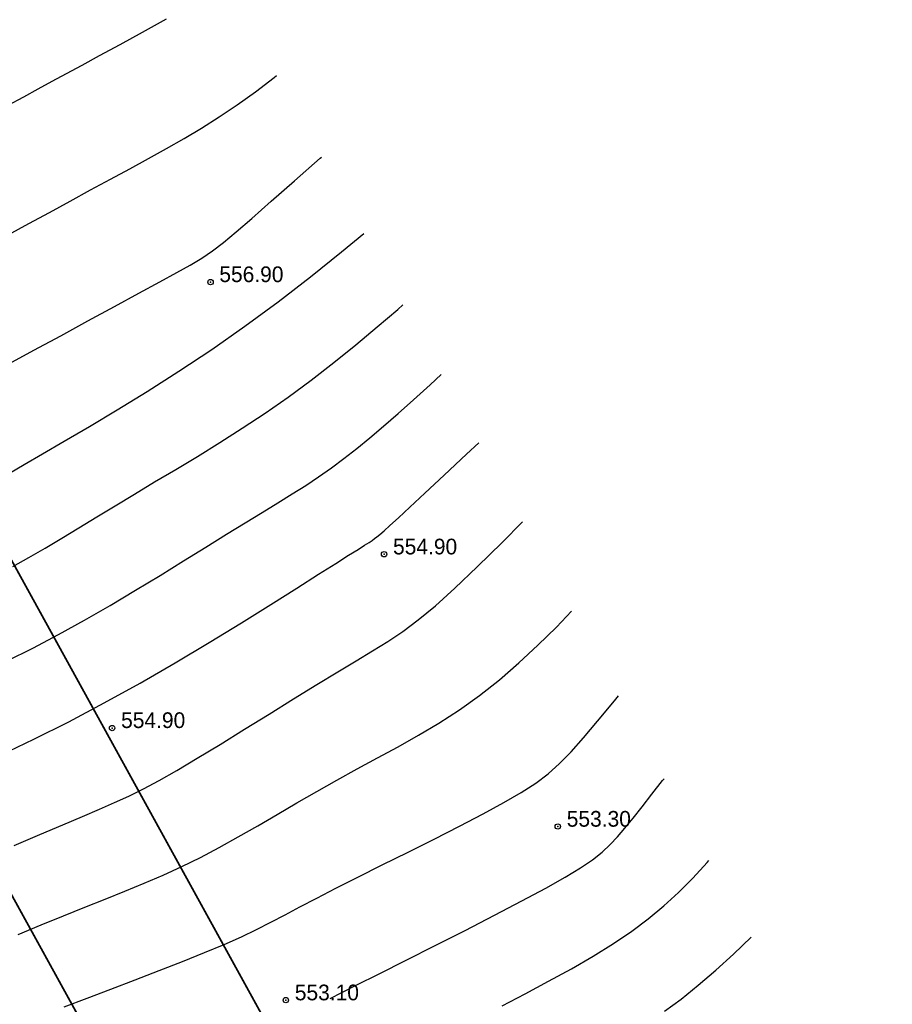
# Model space of a CAD drawing. Extents: x 883 to 364438, y -13 to 4201180.
# Tile 96 of 256: x 363746 to 363795, y 4200952 to 4201007. Entities that reach past the tile are written whole.
import ezdxf

# ---------------------------------------------------------------- set-up
doc = ezdxf.new("R2010")
doc.units = 0
doc.header["$LTSCALE"] = 0.5
doc.header["$MEASUREMENT"] = 0
doc.header["$PDMODE"] = 32
doc.header["$PDSIZE"] = 0.3
doc.linetypes.add('CONTI', pattern=[0])
for name, color, linetype in [('(004) Точки рельефа', 7, 'Continuous'), ('GORIZDEFAULT', 32, 'CONTI'), ('PI_TTDEFAULT', 5, 'CONTI')]:
    doc.layers.add(name, color=color, linetype=linetype)
doc.layers.add('(032) Горизонтали утолщенные', color=32, linetype='Continuous', lineweight=30)
doc.styles.add('D-431', font='d431.ttf')

# ---------------------------------------------------------------- blocks, each defined once
blk = doc.blocks.new('gergrgrre')
at = {"layer": '(032) Горизонтали утолщенные', "color": 32}
for points in [[(360554.81, 4200913.39, 558), (360555.72, 4200913.88, 558), (360556.53, 4200914.33, 558), (360557.31, 4200914.75, 558), (360558.11, 4200915.18, 558), (360558.97, 4200915.65, 558), (360559.95, 4200916.18, 558), (360561.09, 4200916.8, 558), (360562.35, 4200917.49, 558), (360563.68, 4200918.23, 558)], [(360555.11, 4200887.7, 556), (360556, 4200888.2, 556), (360556.91, 4200888.72, 556), (360557.84, 4200889.28, 556), (360558.8, 4200889.85, 556), (360559.79, 4200890.46, 556), (360560.82, 4200891.08, 556), (360561.89, 4200891.73, 556), (360563.02, 4200892.41, 556), (360564.2, 4200893.1, 556), (360565.41, 4200893.83, 556), (360566.65, 4200894.6, 556), (360567.91, 4200895.4, 556), (360569.19, 4200896.25, 556), (360570.47, 4200897.14, 556), (360571.75, 4200898.08, 556), (360573.01, 4200899.06, 556), (360574.24, 4200900.06, 556), (360575.43, 4200901.05, 556), (360576.58, 4200902.03, 556), (360576.873, 4200902.288, 556)], [(360555.4, 4200867.17, 554), (360556.7, 4200867.71, 554), (360557.94, 4200868.22, 554), (360559.12, 4200868.7, 554), (360560.26, 4200869.15, 554), (360561.36, 4200869.59, 554), (360562.43, 4200870.04, 554), (360563.49, 4200870.49, 554), (360564.53, 4200870.97, 554), (360565.58, 4200871.48, 554), (360566.63, 4200872.03, 554), (360567.69, 4200872.62, 554), (360568.77, 4200873.24, 554), (360569.85, 4200873.87, 554), (360570.95, 4200874.52, 554), (360572.06, 4200875.16, 554), (360573.18, 4200875.79, 554), (360574.31, 4200876.41, 554), (360575.45, 4200877.02, 554), (360576.6, 4200877.64, 554), (360577.74, 4200878.29, 554), (360578.88, 4200878.97, 554), (360580.02, 4200879.71, 554), (360581.14, 4200880.51, 554), (360582.25, 4200881.38, 554), (360583.34, 4200882.32, 554), (360584.4, 4200883.31, 554), (360585.43, 4200884.32, 554), (360586.285, 4200885.209, 554)], [(360591.47, 4200862.9, 552), (360592.4, 4200863.58, 552), (360593.35, 4200864.35, 552), (360594.33, 4200865.19, 552), (360595.32, 4200866.09, 552), (360596.306, 4200867.026, 552)]]:
    blk.add_polyline3d(points, dxfattribs=at)
at = {"layer": 'GORIZDEFAULT', "color": 32}
for points in [[(360554.93, 4200892.9, 556.5), (360555.75, 4200893.38, 556.5), (360556.76, 4200893.97, 556.5), (360557.97, 4200894.68, 556.5), (360559.38, 4200895.5, 556.5), (360560.93, 4200896.43, 556.5), (360562.61, 4200897.45, 556.5), (360564.38, 4200898.58, 556.5), (360566.21, 4200899.79, 556.5), (360568.06, 4200901.09, 556.5), (360569.91, 4200902.45, 556.5), (360571.72, 4200903.85, 556.5), (360573.45, 4200905.24, 556.5), (360574.683, 4200906.261, 556.5)], [(360554.85, 4200906.19, 557.5), (360556, 4200906.82, 557.5), (360557.16, 4200907.44, 557.5), (360558.31, 4200908.07, 557.5), (360559.44, 4200908.69, 557.5), (360560.55, 4200909.29, 557.5), (360561.63, 4200909.87, 557.5), (360562.67, 4200910.44, 557.5), (360563.68, 4200911, 557.5), (360564.66, 4200911.56, 557.5), (360565.64, 4200912.14, 557.5), (360566.62, 4200912.76, 557.5), (360567.62, 4200913.43, 557.5), (360568.64, 4200914.16, 557.5), (360569.69, 4200914.96, 557.5), (360569.828, 4200915.071, 557.5)], [(360554.88, 4200898.99, 557), (360556.28, 4200899.75, 557), (360557.78, 4200900.56, 557), (360559.3, 4200901.39, 557), (360560.78, 4200902.19, 557), (360562.14, 4200902.93, 557), (360563.31, 4200903.56, 557), (360564.25, 4200904.08, 557), (360565.01, 4200904.5, 557), (360565.65, 4200904.89, 557), (360566.24, 4200905.29, 557), (360566.86, 4200905.76, 557), (360567.57, 4200906.35, 557), (360568.44, 4200907.1, 557), (360569.53, 4200908.06, 557), (360570.82, 4200909.19, 557), (360572.26, 4200910.46, 557), (360572.334, 4200910.524, 557)], [(360554.8, 4200882.43, 555.5), (360556.22, 4200883.14, 555.5), (360557.66, 4200883.9, 555.5), (360559.1, 4200884.7, 555.5), (360560.54, 4200885.53, 555.5), (360561.96, 4200886.37, 555.5), (360563.33, 4200887.2, 555.5), (360564.64, 4200888.01, 555.5), (360565.88, 4200888.78, 555.5), (360567.03, 4200889.49, 555.5), (360568.07, 4200890.13, 555.5), (360569.02, 4200890.71, 555.5), (360569.89, 4200891.24, 555.5), (360570.69, 4200891.74, 555.5), (360571.45, 4200892.22, 555.5), (360572.17, 4200892.7, 555.5), (360572.88, 4200893.19, 555.5), (360573.58, 4200893.71, 555.5), (360574.3, 4200894.27, 555.5), (360575.03, 4200894.87, 555.5), (360575.79, 4200895.51, 555.5), (360576.6, 4200896.22, 555.5), (360577.46, 4200896.99, 555.5), (360578.39, 4200897.83, 555.5), (360579.013, 4200898.404, 555.5)], [(360554.42, 4200877.17, 555), (360556.29, 4200878.07, 555), (360558.23, 4200879.04, 555), (360560.21, 4200880.09, 555), (360562.21, 4200881.19, 555), (360564.17, 4200882.33, 555), (360566.07, 4200883.46, 555), (360567.86, 4200884.55, 555), (360569.5, 4200885.57, 555), (360570.95, 4200886.48, 555), (360572.17, 4200887.26, 555), (360573.12, 4200887.86, 555), (360573.84, 4200888.32, 555), (360574.37, 4200888.65, 555), (360574.73, 4200888.88, 555), (360574.98, 4200889.04, 555), (360575.16, 4200889.15, 555), (360575.29, 4200889.25, 555), (360575.42, 4200889.34, 555), (360575.59, 4200889.48, 555), (360575.82, 4200889.68, 555), (360576.15, 4200889.98, 555), (360576.62, 4200890.41, 555), (360577.26, 4200891, 555), (360578.1, 4200891.79, 555), (360579.17, 4200892.78, 555), (360580.41, 4200893.95, 555), (360581.11, 4200894.599, 555)], [(360555.18, 4200872.14, 554.5), (360556.62, 4200872.75, 554.5), (360557.9, 4200873.3, 554.5), (360559, 4200873.76, 554.5), (360559.95, 4200874.17, 554.5), (360560.79, 4200874.53, 554.5), (360561.59, 4200874.9, 554.5), (360562.4, 4200875.3, 554.5), (360563.27, 4200875.77, 554.5), (360564.26, 4200876.33, 554.5), (360565.4, 4200877.01, 554.5), (360566.68, 4200877.78, 554.5), (360568.03, 4200878.62, 554.5), (360569.41, 4200879.47, 554.5), (360570.77, 4200880.32, 554.5), (360572.06, 4200881.11, 554.5), (360573.24, 4200881.83, 554.5), (360574.27, 4200882.44, 554.5), (360575.18, 4200882.99, 554.5), (360576.03, 4200883.51, 554.5), (360576.86, 4200884.08, 554.5), (360577.73, 4200884.73, 554.5), (360578.68, 4200885.51, 554.5), (360579.77, 4200886.49, 554.5), (360581.02, 4200887.67, 554.5), (360582.4, 4200889.03, 554.5), (360583.544, 4200890.182, 554.5)], [(360557.98, 4200863.14, 553.5), (360559.25, 4200863.63, 553.5), (360560.57, 4200864.13, 553.5), (360561.93, 4200864.65, 553.5), (360563.28, 4200865.17, 553.5), (360564.58, 4200865.68, 553.5), (360565.8, 4200866.17, 553.5), (360566.9, 4200866.63, 553.5), (360567.86, 4200867.05, 553.5), (360568.71, 4200867.46, 553.5), (360569.51, 4200867.86, 553.5), (360570.3, 4200868.27, 553.5), (360571.13, 4200868.72, 553.5), (360572.06, 4200869.21, 553.5), (360573.12, 4200869.76, 553.5), (360574.35, 4200870.38, 553.5), (360575.72, 4200871.06, 553.5), (360577.16, 4200871.77, 553.5), (360578.62, 4200872.5, 553.5), (360580.03, 4200873.21, 553.5), (360581.35, 4200873.9, 553.5), (360582.51, 4200874.53, 553.5), (360583.47, 4200875.09, 553.5), (360584.28, 4200875.61, 553.5), (360584.97, 4200876.14, 553.5), (360585.61, 4200876.71, 553.5), (360586.25, 4200877.37, 553.5), (360586.94, 4200878.14, 553.5), (360587.73, 4200879.08, 553.5), (360588.67, 4200880.21, 553.5), (360588.893, 4200880.478, 553.5)], [(360572.81, 4200863.62, 553), (360573.46, 4200863.95, 553), (360574.27, 4200864.35, 553), (360575.55, 4200864.99, 553), (360577.05, 4200865.74, 553), (360578.67, 4200866.56, 553), (360580.34, 4200867.41, 553), (360581.98, 4200868.26, 553), (360583.51, 4200869.06, 553), (360584.84, 4200869.77, 553), (360585.92, 4200870.38, 553), (360586.77, 4200870.9, 553), (360587.45, 4200871.35, 553), (360587.99, 4200871.77, 553), (360588.44, 4200872.19, 553), (360588.84, 4200872.62, 553), (360589.26, 4200873.11, 553), (360589.71, 4200873.67, 553), (360590.22, 4200874.3, 553), (360590.76, 4200875, 553), (360591.36, 4200875.76, 553), (360591.437, 4200875.861, 553)], [(360582.4, 4200863.21, 552.5), (360583.69, 4200863.88, 552.5), (360585, 4200864.57, 552.5), (360586.27, 4200865.27, 552.5), (360587.49, 4200865.98, 552.5), (360588.62, 4200866.68, 552.5), (360589.64, 4200867.37, 552.5), (360590.56, 4200868.06, 552.5), (360591.42, 4200868.77, 552.5), (360592.24, 4200869.52, 552.5), (360593.04, 4200870.32, 552.5), (360593.85, 4200871.2, 552.5), (360593.946, 4200871.309, 552.5)]]:
    blk.add_polyline3d(points, dxfattribs=at)
at = {"layer": 'PI_TTDEFAULT', "color": 5}
for p in [(360566.14, 4200903.55, 556.9), (360575.82, 4200888.38, 554.9), (360560.65, 4200878.69, 554.9), (360585.51, 4200873.2, 553.3), (360570.34, 4200863.52, 553.1)]:
    blk.add_point(p, dxfattribs=at)
at = {"layer": '(004) Точки рельефа', "style": 'D-431'}
for s, p in [('556.90', (360566.63, 4200903.55)), ('554.90', (360576.32, 4200888.37)), ('554.90', (360561.15, 4200878.69)), ('553.30', (360586.01, 4200873.19)), ('553.10', (360570.84, 4200863.51))]:
    blk.add_text(s, height=0.875, dxfattribs=at).set_placement(p)

msp = doc.modelspace()

# ---------------------------------------------------------------- linework, layer by layer
at = {"color": 5, "linetype": 'Continuous', "lineweight": 30}
for points in [[(363683.682, 4201081.782), (363766.462, 4201127.4), (363763.567, 4201132.654), (363489.319, 4200981.525), (363492.215, 4200976.27), (363574.204, 4201021.452, -0.414214), (363580.997, 4201019.486), (363729.287, 4200750.39, -0.414214), (363727.321, 4200743.598), (363645.331, 4200698.416), (363648.227, 4200693.161), (363825.681, 4200790.951, -0.414214), (363832.473, 4200788.985), (363870.566, 4200719.859), (363875.821, 4200722.755), (363837.728, 4200791.881, -0.414214), (363839.694, 4200798.673), (363922.475, 4200844.291), (363919.579, 4200849.545), (363836.798, 4200803.928, -0.414214), (363830.006, 4200805.894), (363681.716, 4201074.99, -0.414214)], [(363915.235, 4200857.428), (363919.579, 4200849.545), (363836.798, 4200803.928, -0.414214), (363830.006, 4200805.894), (363681.716, 4201074.99, -0.414214), (363683.682, 4201081.782), (363766.462, 4201127.4), (363770.806, 4201119.517), (363691.529, 4201075.83), (363835.958, 4200813.741)]]:
    msp.add_lwpolyline(points, format="xyb", close=True, dxfattribs=at)
at = {"ltscale": 0.149071, "const_width": 0.1}
msp.add_lwpolyline([(363691.529, 4201075.83), (363835.958, 4200813.741)], dxfattribs=at)
msp.add_lwpolyline([(363919.579, 4200849.545), (363836.798, 4200803.928, -0.414214), (363830.006, 4200805.894), (363683.646, 4201071.486)], format="xyb", dxfattribs=at)

# ---------------------------------------------------------------- block references
at = {"linetype": 'Continuous'}
msp.add_blockref('gergrgrre', (3190.849, 89.143), dxfattribs=at)

doc.saveas('drawing.dxf')
